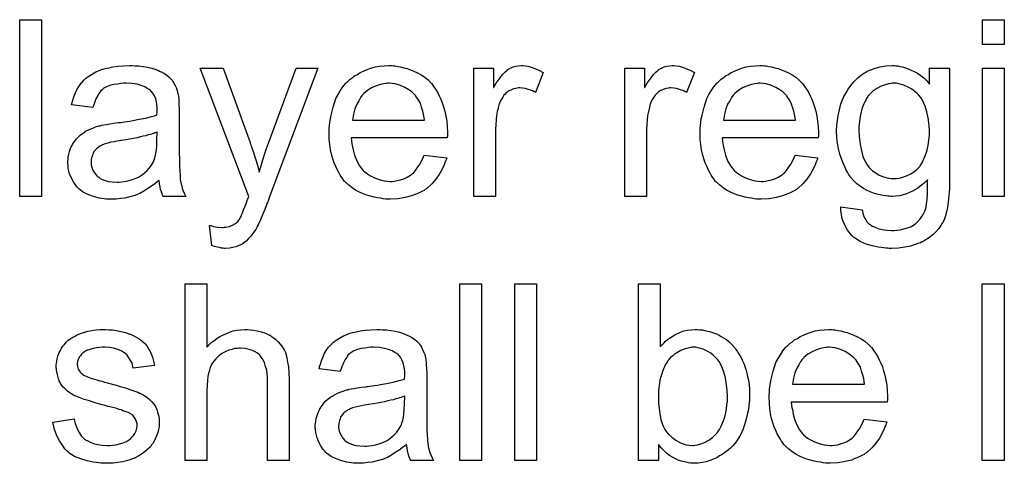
# Model space of a CAD drawing. Extents: x -1.7 to 9, y -2.8 to 5.2.
# Tile 157 of 227: x 4.517 to 4.963, y 1.184 to 1.385. Entities that reach past the tile are written whole.
import ezdxf

# ---------------------------------------------------------------- set-up
doc = ezdxf.new("R2010")
doc.units = 0
doc.layers.add('qfn32-50-23-b_document', color=1, linetype='CONTINUOUS')

msp = doc.modelspace()

# ---------------------------------------------------------------- linework, layer by layer
at = {"layer": 'qfn32-50-23-b_document', "color": 1}
for points in [[(4.527112, 1.304833), (4.517277, 1.304833), (4.517277, 1.384897), (4.527112, 1.384897), (4.527112, 1.304833)], [(4.962838, 1.373674), (4.953003, 1.373674), (4.953003, 1.384897), (4.962838, 1.384897), (4.962838, 1.373674)], [(4.569458, 1.364071), (4.571193, 1.363956), (4.57316, 1.363724), (4.575127, 1.363377), (4.577094, 1.362914), (4.578945, 1.362336), (4.579177, 1.36222), (4.579755, 1.361989), (4.580565, 1.361641), (4.581606, 1.361179), (4.582763, 1.360485), (4.58392, 1.35979), (4.584962, 1.358865), (4.585887, 1.357939), (4.586003, 1.357823), (4.586234, 1.357476), (4.586581, 1.356898), (4.587044, 1.356204), (4.587623, 1.355162), (4.588086, 1.354121), (4.588548, 1.352848), (4.588895, 1.351344), (4.588895, 1.351228), (4.589011, 1.350881), (4.589127, 1.350187), (4.589243, 1.349262), (4.589243, 1.347989), (4.589358, 1.346485), (4.589474, 1.344518), (4.589474, 1.34232), (4.589474, 1.32913), (4.589474, 1.329014), (4.589474, 1.328551), (4.589474, 1.327857), (4.589474, 1.326931), (4.589474, 1.32589), (4.589474, 1.324618), (4.58959, 1.321841), (4.58959, 1.318948), (4.589705, 1.316056), (4.589821, 1.314783), (4.589821, 1.313626), (4.589937, 1.312585), (4.590052, 1.311775), (4.590052, 1.311659), (4.590168, 1.311196), (4.590284, 1.310502), (4.590631, 1.309576), (4.590862, 1.308535), (4.591325, 1.307378), (4.591904, 1.306105), (4.592482, 1.304833), (4.582185, 1.304833), (4.582069, 1.304948), (4.581953, 1.305411), (4.581722, 1.30599), (4.581375, 1.306915), (4.581028, 1.307957), (4.580796, 1.309229), (4.580565, 1.310618), (4.580334, 1.312122), (4.580218, 1.312122), (4.580102, 1.31189), (4.579408, 1.311312), (4.578367, 1.310502), (4.576978, 1.309461), (4.575243, 1.308419), (4.573507, 1.307263), (4.571656, 1.306221), (4.569689, 1.305411), (4.569458, 1.305296), (4.568764, 1.30518), (4.567722, 1.304833), (4.56645, 1.304486), (4.56483, 1.304139), (4.562979, 1.303907), (4.560896, 1.303676), (4.558813, 1.30356), (4.557888, 1.30356), (4.557194, 1.303676), (4.556384, 1.303676), (4.555458, 1.303792), (4.553376, 1.304139), (4.551061, 1.304717), (4.548516, 1.305527), (4.546202, 1.306684), (4.544119, 1.308188), (4.543888, 1.308419), (4.54331, 1.308998), (4.5425, 1.310039), (4.541574, 1.311428), (4.540649, 1.313163), (4.539839, 1.31513), (4.53926, 1.31756), (4.539144, 1.318717), (4.539029, 1.320105), (4.539029, 1.320337), (4.539029, 1.320799), (4.539144, 1.321609), (4.53926, 1.322651), (4.539492, 1.323923), (4.539839, 1.325196), (4.540301, 1.326584), (4.54088, 1.327857), (4.540996, 1.327973), (4.541227, 1.328436), (4.54169, 1.32913), (4.542268, 1.32994), (4.542962, 1.330865), (4.543888, 1.331791), (4.544814, 1.332716), (4.545971, 1.333526), (4.546086, 1.333642), (4.546549, 1.333873), (4.547128, 1.334336), (4.548053, 1.334799), (4.549095, 1.335262), (4.550367, 1.33584), (4.55164, 1.336303), (4.553144, 1.336766), (4.55326, 1.336766), (4.553723, 1.336882), (4.554417, 1.337113), (4.555342, 1.337229), (4.556499, 1.33746), (4.558003, 1.337692), (4.559739, 1.338039), (4.561822, 1.33827), (4.561937, 1.33827), (4.5624, 1.338386), (4.562979, 1.338386), (4.563788, 1.338502), (4.564714, 1.338617), (4.565871, 1.338849), (4.567144, 1.338964), (4.568532, 1.339196), (4.571309, 1.339774), (4.574317, 1.340353), (4.576978, 1.341047), (4.578251, 1.341394), (4.579408, 1.341741), (4.579408, 1.341857), (4.579408, 1.342088), (4.579524, 1.342782), (4.579524, 1.343592), (4.579524, 1.344055), (4.579524, 1.344286), (4.579524, 1.344402), (4.579524, 1.344518), (4.579524, 1.345212), (4.579408, 1.346369), (4.579177, 1.347642), (4.578829, 1.34903), (4.578251, 1.350419), (4.577557, 1.351691), (4.576631, 1.352733), (4.576516, 1.352848), (4.575937, 1.353311), (4.575011, 1.353774), (4.573854, 1.354468), (4.572235, 1.355047), (4.570383, 1.355625), (4.568069, 1.355972), (4.565408, 1.356088), (4.564251, 1.356088), (4.563094, 1.355972), (4.561475, 1.355741), (4.559855, 1.355509), (4.558119, 1.355047), (4.556499, 1.354468), (4.555111, 1.353658), (4.554995, 1.353543), (4.554533, 1.353195), (4.553954, 1.352617), (4.55326, 1.351691), (4.552566, 1.350534), (4.551756, 1.34903), (4.551061, 1.347179), (4.550367, 1.345096), (4.540764, 1.346369), (4.540764, 1.346485), (4.54088, 1.346601), (4.54088, 1.346948), (4.540996, 1.34741), (4.541343, 1.348452), (4.541806, 1.349956), (4.542384, 1.35146), (4.543078, 1.35308), (4.544004, 1.354699), (4.545045, 1.356204), (4.545161, 1.356319), (4.545624, 1.356782), (4.546318, 1.357476), (4.547243, 1.358402), (4.548516, 1.359328), (4.55002, 1.360253), (4.551756, 1.361294), (4.553723, 1.362104), (4.553838, 1.362104), (4.553954, 1.36222), (4.554301, 1.362336), (4.554764, 1.362451), (4.555921, 1.362799), (4.557541, 1.363146), (4.559392, 1.363493), (4.561706, 1.36384), (4.564136, 1.364071), (4.566912, 1.364187), (4.568185, 1.364187), (4.569458, 1.364071)], [(4.686315, 1.364071), (4.68724, 1.363956), (4.688397, 1.363724), (4.68967, 1.363493), (4.691174, 1.363146), (4.692563, 1.362799), (4.694182, 1.36222), (4.695686, 1.361641), (4.697306, 1.360832), (4.698926, 1.359906), (4.700546, 1.358865), (4.70205, 1.357592), (4.703438, 1.356204), (4.703554, 1.356088), (4.703785, 1.355857), (4.704133, 1.355394), (4.704595, 1.354699), (4.705174, 1.35389), (4.705752, 1.352964), (4.706447, 1.351807), (4.707141, 1.350419), (4.707835, 1.348915), (4.708529, 1.347295), (4.709108, 1.345444), (4.709686, 1.343477), (4.710149, 1.341278), (4.710496, 1.338964), (4.710727, 1.336535), (4.710843, 1.333873), (4.710843, 1.333758), (4.710843, 1.333295), (4.710843, 1.332485), (4.710727, 1.331328), (4.66734, 1.331328), (4.66734, 1.331212), (4.66734, 1.330865), (4.667456, 1.330402), (4.667456, 1.329708), (4.667571, 1.328898), (4.667803, 1.327973), (4.66815, 1.32589), (4.668844, 1.323576), (4.66977, 1.321031), (4.671042, 1.318717), (4.672662, 1.316634), (4.672778, 1.316634), (4.672894, 1.316403), (4.673588, 1.315824), (4.674629, 1.315014), (4.676017, 1.314205), (4.677869, 1.313279), (4.679951, 1.312469), (4.682265, 1.31189), (4.683538, 1.311775), (4.684926, 1.311659), (4.685852, 1.311659), (4.686893, 1.311775), (4.688166, 1.312006), (4.689554, 1.312353), (4.691174, 1.312816), (4.692678, 1.31351), (4.694182, 1.314436), (4.694298, 1.314552), (4.694877, 1.315014), (4.695571, 1.315709), (4.696381, 1.316634), (4.697306, 1.317907), (4.698348, 1.319527), (4.699389, 1.321378), (4.700315, 1.323576), (4.710496, 1.322303), (4.710496, 1.322188), (4.71038, 1.321956), (4.710265, 1.321494), (4.710033, 1.320799), (4.709686, 1.320105), (4.709339, 1.31918), (4.708413, 1.317213), (4.707257, 1.315014), (4.705637, 1.3127), (4.703785, 1.310502), (4.701471, 1.308419), (4.701356, 1.308419), (4.701124, 1.308188), (4.700777, 1.307957), (4.700315, 1.30761), (4.69962, 1.307263), (4.698926, 1.306915), (4.698001, 1.306453), (4.696959, 1.30599), (4.695802, 1.305527), (4.694645, 1.305064), (4.691753, 1.30437), (4.688513, 1.303792), (4.684926, 1.30356), (4.683654, 1.30356), (4.682844, 1.303676), (4.681802, 1.303792), (4.68053, 1.304023), (4.679141, 1.304254), (4.677637, 1.304486), (4.674398, 1.305411), (4.672662, 1.306105), (4.671042, 1.3068), (4.669307, 1.307725), (4.667687, 1.308767), (4.666183, 1.309924), (4.664679, 1.311312), (4.664563, 1.311428), (4.664332, 1.311659), (4.663985, 1.312122), (4.663522, 1.312816), (4.662943, 1.313626), (4.662365, 1.314552), (4.661671, 1.315709), (4.660976, 1.316981), (4.660282, 1.318485), (4.659588, 1.320105), (4.65901, 1.321956), (4.658431, 1.323923), (4.657968, 1.326006), (4.657621, 1.32832), (4.65739, 1.33075), (4.657274, 1.333295), (4.657274, 1.333411), (4.657274, 1.333989), (4.657274, 1.334683), (4.65739, 1.335725), (4.657506, 1.336997), (4.657621, 1.338386), (4.657853, 1.340006), (4.6582, 1.341625), (4.659125, 1.345328), (4.659704, 1.347179), (4.660398, 1.349146), (4.661324, 1.350997), (4.662365, 1.352733), (4.663522, 1.354468), (4.664795, 1.356088), (4.66491, 1.356204), (4.665142, 1.356435), (4.665605, 1.356782), (4.666183, 1.357361), (4.666877, 1.357939), (4.667803, 1.358633), (4.668844, 1.359443), (4.670117, 1.360137), (4.67139, 1.360947), (4.672894, 1.361641), (4.674513, 1.362336), (4.676249, 1.362914), (4.6781, 1.363493), (4.680067, 1.36384), (4.68215, 1.364071), (4.684348, 1.364187), (4.685505, 1.364187), (4.686315, 1.364071)], [(4.746016, 1.364071), (4.747289, 1.36384), (4.748793, 1.363377), (4.750413, 1.362799), (4.752264, 1.361989), (4.754231, 1.360947), (4.750644, 1.351923), (4.750528, 1.352038), (4.750065, 1.35227), (4.749371, 1.352617), (4.748446, 1.352964), (4.747404, 1.353311), (4.746132, 1.353658), (4.744859, 1.35389), (4.743586, 1.354005), (4.743008, 1.354005), (4.742429, 1.35389), (4.741619, 1.353774), (4.74081, 1.353543), (4.739768, 1.353195), (4.738727, 1.352733), (4.737801, 1.352038), (4.737686, 1.351923), (4.737338, 1.351691), (4.736991, 1.351228), (4.736413, 1.35065), (4.735834, 1.34984), (4.735256, 1.348915), (4.734677, 1.347873), (4.734215, 1.346601), (4.734099, 1.346369), (4.733983, 1.345675), (4.733752, 1.344634), (4.733405, 1.343245), (4.733058, 1.34151), (4.732826, 1.339543), (4.732711, 1.33746), (4.732595, 1.335146), (4.732595, 1.304833), (4.72276, 1.304833), (4.72276, 1.362914), (4.731669, 1.362914), (4.731669, 1.354121), (4.731785, 1.354237), (4.732248, 1.355047), (4.732826, 1.356088), (4.733752, 1.357361), (4.734677, 1.358633), (4.735719, 1.360022), (4.73676, 1.361179), (4.737801, 1.362104), (4.737917, 1.36222), (4.738264, 1.362451), (4.738958, 1.362799), (4.739653, 1.363146), (4.740578, 1.363493), (4.741735, 1.36384), (4.742892, 1.364071), (4.744165, 1.364187), (4.744975, 1.364187), (4.746016, 1.364071)], [(4.814395, 1.364071), (4.815667, 1.36384), (4.817172, 1.363377), (4.818791, 1.362799), (4.820642, 1.361989), (4.822609, 1.360947), (4.819023, 1.351923), (4.818907, 1.352039), (4.818444, 1.35227), (4.81775, 1.352617), (4.816824, 1.352964), (4.815783, 1.353311), (4.81451, 1.353658), (4.813238, 1.35389), (4.811965, 1.354005), (4.811386, 1.354005), (4.810808, 1.35389), (4.809998, 1.353774), (4.809188, 1.353543), (4.808147, 1.353196), (4.807106, 1.352733), (4.80618, 1.352038), (4.806064, 1.351923), (4.805717, 1.351691), (4.80537, 1.351228), (4.804792, 1.35065), (4.804213, 1.34984), (4.803635, 1.348915), (4.803056, 1.347873), (4.802593, 1.346601), (4.802478, 1.346369), (4.802362, 1.345675), (4.802131, 1.344634), (4.801783, 1.343245), (4.801436, 1.34151), (4.801205, 1.339543), (4.801089, 1.33746), (4.800974, 1.335146), (4.800974, 1.304833), (4.791139, 1.304833), (4.791139, 1.362914), (4.800048, 1.362914), (4.800048, 1.354121), (4.800164, 1.354237), (4.800626, 1.355047), (4.801205, 1.356088), (4.802131, 1.357361), (4.803056, 1.358633), (4.804097, 1.360022), (4.805139, 1.361179), (4.80618, 1.362104), (4.806296, 1.36222), (4.806643, 1.362451), (4.807337, 1.362799), (4.808031, 1.363146), (4.808957, 1.363493), (4.810114, 1.36384), (4.811271, 1.364071), (4.812543, 1.364187), (4.813353, 1.364187), (4.814395, 1.364071)], [(4.854195, 1.364071), (4.855121, 1.363956), (4.856278, 1.363724), (4.857551, 1.363493), (4.859055, 1.363146), (4.860443, 1.362799), (4.862063, 1.36222), (4.863567, 1.361642), (4.865187, 1.360832), (4.866807, 1.359906), (4.868427, 1.358865), (4.869931, 1.357592), (4.871319, 1.356204), (4.871435, 1.356088), (4.871666, 1.355857), (4.872013, 1.355394), (4.872476, 1.3547), (4.873055, 1.35389), (4.873633, 1.352964), (4.874327, 1.351807), (4.875021, 1.350419), (4.875716, 1.348915), (4.87641, 1.347295), (4.876988, 1.345444), (4.877567, 1.343477), (4.87803, 1.341278), (4.878377, 1.338964), (4.878608, 1.336535), (4.878724, 1.333874), (4.878724, 1.333758), (4.878724, 1.333295), (4.878724, 1.332485), (4.878608, 1.331328), (4.835221, 1.331328), (4.835221, 1.331213), (4.835221, 1.330865), (4.835336, 1.330403), (4.835336, 1.329708), (4.835452, 1.328899), (4.835684, 1.327973), (4.836031, 1.32589), (4.836725, 1.323576), (4.83765, 1.321031), (4.838923, 1.318717), (4.840543, 1.316634), (4.840659, 1.316634), (4.840774, 1.316403), (4.841468, 1.315824), (4.84251, 1.315014), (4.843898, 1.314205), (4.845749, 1.313279), (4.847832, 1.312469), (4.850146, 1.311891), (4.851419, 1.311775), (4.852807, 1.311659), (4.853733, 1.311659), (4.854774, 1.311775), (4.856047, 1.312006), (4.857435, 1.312353), (4.859055, 1.312816), (4.860559, 1.31351), (4.862063, 1.314436), (4.862179, 1.314552), (4.862757, 1.315014), (4.863452, 1.315709), (4.864261, 1.316634), (4.865187, 1.317907), (4.866228, 1.319527), (4.86727, 1.321378), (4.868195, 1.323576), (4.878377, 1.322304), (4.878377, 1.322188), (4.878261, 1.321957), (4.878145, 1.321494), (4.877914, 1.3208), (4.877567, 1.320105), (4.87722, 1.31918), (4.876294, 1.317213), (4.875137, 1.315014), (4.873517, 1.3127), (4.871666, 1.310502), (4.869352, 1.30842), (4.869236, 1.30842), (4.869005, 1.308188), (4.868658, 1.307957), (4.868195, 1.30761), (4.867501, 1.307263), (4.866807, 1.306916), (4.865881, 1.306453), (4.86484, 1.30599), (4.863683, 1.305527), (4.862526, 1.305064), (4.859633, 1.30437), (4.856394, 1.303792), (4.852807, 1.30356), (4.851534, 1.30356), (4.850725, 1.303676), (4.849683, 1.303792), (4.84841, 1.304023), (4.847022, 1.304254), (4.845518, 1.304486), (4.842278, 1.305411), (4.840543, 1.306106), (4.838923, 1.3068), (4.837188, 1.307725), (4.835568, 1.308767), (4.834064, 1.309924), (4.83256, 1.311312), (4.832444, 1.311428), (4.832212, 1.311659), (4.831865, 1.312122), (4.831403, 1.312816), (4.830824, 1.313626), (4.830246, 1.314552), (4.829551, 1.315709), (4.828857, 1.316981), (4.828163, 1.318486), (4.827469, 1.320105), (4.82689, 1.321957), (4.826312, 1.323923), (4.825849, 1.326006), (4.825502, 1.32832), (4.82527, 1.33075), (4.825155, 1.333295), (4.825155, 1.333411), (4.825155, 1.333989), (4.825155, 1.334684), (4.82527, 1.335725), (4.825386, 1.336997), (4.825502, 1.338386), (4.825733, 1.340006), (4.82608, 1.341626), (4.827006, 1.345328), (4.827584, 1.347179), (4.828279, 1.349146), (4.829204, 1.350997), (4.830246, 1.352733), (4.831403, 1.354468), (4.832675, 1.356088), (4.832791, 1.356204), (4.833022, 1.356435), (4.833485, 1.356782), (4.834064, 1.357361), (4.834758, 1.357939), (4.835684, 1.358633), (4.836725, 1.359443), (4.837998, 1.360138), (4.83927, 1.360947), (4.840774, 1.361642), (4.842394, 1.362336), (4.84413, 1.362914), (4.845981, 1.363493), (4.847948, 1.36384), (4.85003, 1.364071), (4.852229, 1.364187), (4.853386, 1.364187), (4.854195, 1.364071)], [(4.913781, 1.364071), (4.914591, 1.363956), (4.915632, 1.363724), (4.916789, 1.363493), (4.918062, 1.363146), (4.919335, 1.362683), (4.920723, 1.362104), (4.922111, 1.36141), (4.923615, 1.3606), (4.925004, 1.359675), (4.926392, 1.358518), (4.927781, 1.357245), (4.929053, 1.355741), (4.929053, 1.362914), (4.938078, 1.362914), (4.938078, 1.3127), (4.938078, 1.312585), (4.938078, 1.312122), (4.938078, 1.311428), (4.938078, 1.310502), (4.937962, 1.309461), (4.937962, 1.308188), (4.937847, 1.3068), (4.937731, 1.305296), (4.937384, 1.302172), (4.936921, 1.298932), (4.936574, 1.297428), (4.936227, 1.29604), (4.935764, 1.294767), (4.935301, 1.29361), (4.935301, 1.293494), (4.935185, 1.293379), (4.934723, 1.292684), (4.934144, 1.291643), (4.933219, 1.29037), (4.931946, 1.288982), (4.930442, 1.287478), (4.928591, 1.285974), (4.926508, 1.284701), (4.926392, 1.284701), (4.926277, 1.284585), (4.92593, 1.284354), (4.925467, 1.284238), (4.924888, 1.283891), (4.924194, 1.28366), (4.922458, 1.283081), (4.920376, 1.282387), (4.917831, 1.281924), (4.914938, 1.281461), (4.911814, 1.281346), (4.910773, 1.281346), (4.910079, 1.281461), (4.909153, 1.281461), (4.908227, 1.281577), (4.90707, 1.281693), (4.905798, 1.281924), (4.903137, 1.282503), (4.90036, 1.283313), (4.897583, 1.28447), (4.895038, 1.28609), (4.894922, 1.286205), (4.894806, 1.286321), (4.893996, 1.287015), (4.893071, 1.288056), (4.891914, 1.289561), (4.890757, 1.291527), (4.889715, 1.293957), (4.889368, 1.295345), (4.889137, 1.29685), (4.888905, 1.298354), (4.888905, 1.300089), (4.898509, 1.298816), (4.898509, 1.298585), (4.898624, 1.298122), (4.898856, 1.297312), (4.899087, 1.296271), (4.89955, 1.29523), (4.900128, 1.294188), (4.900823, 1.293147), (4.901748, 1.292337), (4.90198, 1.292222), (4.902442, 1.291874), (4.903252, 1.291412), (4.904409, 1.290949), (4.905798, 1.29037), (4.907533, 1.289908), (4.909616, 1.289561), (4.911814, 1.289445), (4.912971, 1.289445), (4.914128, 1.289561), (4.915748, 1.289792), (4.917368, 1.290139), (4.919103, 1.290602), (4.920839, 1.291296), (4.922343, 1.292222), (4.922458, 1.292337), (4.922921, 1.292684), (4.923615, 1.293379), (4.924425, 1.294188), (4.925235, 1.295345), (4.926045, 1.296618), (4.926855, 1.298122), (4.927434, 1.299858), (4.927434, 1.299974), (4.927549, 1.300436), (4.927665, 1.301362), (4.927781, 1.302519), (4.927896, 1.303329), (4.927896, 1.304254), (4.928012, 1.305296), (4.928012, 1.306453), (4.928012, 1.307725), (4.928128, 1.309229), (4.928128, 1.310734), (4.928128, 1.312469), (4.928012, 1.312353), (4.927781, 1.312122), (4.927434, 1.311775), (4.926971, 1.311312), (4.926392, 1.310734), (4.925582, 1.310039), (4.924657, 1.309345), (4.923731, 1.308651), (4.921301, 1.307263), (4.91864, 1.30599), (4.917136, 1.305527), (4.915516, 1.30518), (4.913781, 1.304949), (4.912046, 1.304833), (4.911467, 1.304833), (4.910889, 1.304949), (4.910079, 1.304949), (4.909037, 1.305064), (4.90788, 1.305296), (4.906608, 1.305527), (4.905219, 1.305874), (4.903715, 1.306337), (4.902211, 1.306916), (4.900707, 1.30761), (4.899087, 1.30842), (4.897583, 1.309461), (4.896079, 1.310618), (4.89469, 1.311891), (4.893418, 1.313395), (4.893302, 1.31351), (4.893186, 1.313742), (4.892839, 1.31432), (4.892377, 1.314899), (4.891914, 1.315824), (4.891335, 1.31675), (4.890757, 1.317907), (4.890178, 1.319295), (4.8896, 1.320684), (4.889021, 1.322304), (4.888443, 1.323923), (4.88798, 1.325775), (4.88717, 1.329708), (4.887054, 1.331907), (4.886939, 1.334105), (4.886939, 1.334221), (4.886939, 1.334452), (4.886939, 1.334915), (4.886939, 1.335493), (4.887054, 1.336303), (4.887054, 1.337113), (4.887286, 1.339196), (4.887633, 1.34151), (4.888211, 1.344055), (4.888905, 1.346716), (4.889947, 1.349377), (4.889947, 1.349493), (4.890062, 1.349725), (4.890294, 1.350072), (4.890525, 1.350534), (4.89122, 1.351807), (4.892145, 1.353427), (4.893418, 1.355162), (4.894922, 1.356898), (4.896657, 1.358749), (4.898624, 1.360253), (4.89874, 1.360253), (4.898856, 1.360369), (4.899203, 1.3606), (4.899666, 1.360832), (4.900823, 1.361526), (4.902442, 1.36222), (4.904409, 1.362914), (4.906723, 1.363609), (4.909269, 1.364071), (4.912046, 1.364187), (4.913087, 1.364187), (4.913781, 1.364071)], [(4.630085, 1.303907), (4.630085, 1.303792), (4.629969, 1.303444), (4.629738, 1.302982), (4.629506, 1.302403), (4.629159, 1.301593), (4.628812, 1.300668), (4.628002, 1.298701), (4.627192, 1.296502), (4.626266, 1.294304), (4.625341, 1.292337), (4.624878, 1.291527), (4.624531, 1.290717), (4.624415, 1.290486), (4.624068, 1.289908), (4.62349, 1.289098), (4.622796, 1.288056), (4.62187, 1.286899), (4.620829, 1.285742), (4.619787, 1.284585), (4.618515, 1.28366), (4.618399, 1.283544), (4.617936, 1.283313), (4.617242, 1.282966), (4.616201, 1.282503), (4.615044, 1.28204), (4.613655, 1.281693), (4.612151, 1.281461), (4.610416, 1.281346), (4.609953, 1.281346), (4.609374, 1.281461), (4.608564, 1.281461), (4.607639, 1.281693), (4.606597, 1.281924), (4.60544, 1.282156), (4.604168, 1.282618), (4.603127, 1.291759), (4.603242, 1.291759), (4.603705, 1.291643), (4.604283, 1.291527), (4.604978, 1.291296), (4.606829, 1.290949), (4.60868, 1.290833), (4.609259, 1.290833), (4.609837, 1.290949), (4.610531, 1.290949), (4.612267, 1.291296), (4.613077, 1.291643), (4.613887, 1.29199), (4.614002, 1.29199), (4.614234, 1.292222), (4.614581, 1.292453), (4.615044, 1.2928), (4.616085, 1.293726), (4.617011, 1.294998), (4.617011, 1.295114), (4.617242, 1.295345), (4.617473, 1.295808), (4.617705, 1.296502), (4.618167, 1.297428), (4.61863, 1.298816), (4.619324, 1.300436), (4.620019, 1.302403), (4.620019, 1.302519), (4.62025, 1.302982), (4.620481, 1.303792), (4.620944, 1.304833), (4.598961, 1.362914), (4.609374, 1.362914), (4.621523, 1.329245), (4.621523, 1.32913), (4.621639, 1.329014), (4.621754, 1.328667), (4.62187, 1.328089), (4.622101, 1.32751), (4.622333, 1.326816), (4.622911, 1.325196), (4.623605, 1.323229), (4.6243, 1.320915), (4.624994, 1.318485), (4.625688, 1.315824), (4.625688, 1.31594), (4.625804, 1.316171), (4.625919, 1.316518), (4.626035, 1.316981), (4.626151, 1.31756), (4.626382, 1.318254), (4.626845, 1.319989), (4.627423, 1.321956), (4.628233, 1.32427), (4.628928, 1.326584), (4.629853, 1.329014), (4.642349, 1.362914), (4.652183, 1.362914), (4.630085, 1.303907)], [(4.962838, 1.304833), (4.953003, 1.304833), (4.953003, 1.362914), (4.962838, 1.362914), (4.962838, 1.304833)], [(4.684464, 1.356088), (4.683769, 1.356088), (4.683307, 1.355972), (4.682034, 1.355857), (4.68053, 1.355509), (4.678679, 1.354931), (4.676712, 1.354121), (4.67486, 1.352964), (4.673009, 1.35146), (4.672778, 1.351228), (4.672315, 1.35065), (4.671505, 1.349609), (4.670695, 1.34822), (4.66977, 1.346601), (4.66896, 1.344518), (4.668266, 1.342088), (4.667918, 1.339427), (4.70043, 1.339427), (4.70043, 1.339543), (4.70043, 1.339774), (4.700315, 1.340121), (4.700315, 1.340584), (4.700083, 1.341973), (4.699736, 1.343477), (4.699158, 1.345328), (4.698579, 1.347063), (4.697653, 1.348799), (4.696612, 1.350303), (4.696612, 1.350419), (4.696381, 1.350534), (4.695802, 1.351228), (4.694761, 1.352154), (4.693373, 1.353195), (4.691637, 1.354237), (4.689554, 1.355162), (4.687125, 1.355857), (4.685852, 1.355972), (4.684464, 1.356088)], [(4.852344, 1.356088), (4.85165, 1.356088), (4.851187, 1.355972), (4.849915, 1.355857), (4.84841, 1.355509), (4.846559, 1.354931), (4.844592, 1.354121), (4.842741, 1.352964), (4.84089, 1.35146), (4.840659, 1.351229), (4.840196, 1.35065), (4.839386, 1.349609), (4.838576, 1.34822), (4.83765, 1.346601), (4.836841, 1.344518), (4.836146, 1.342088), (4.835799, 1.339427), (4.868311, 1.339427), (4.868311, 1.339543), (4.868311, 1.339774), (4.868195, 1.340121), (4.868195, 1.340584), (4.867964, 1.341973), (4.867617, 1.343477), (4.867038, 1.345328), (4.86646, 1.347063), (4.865534, 1.348799), (4.864493, 1.350303), (4.864493, 1.350419), (4.864261, 1.350534), (4.863683, 1.351229), (4.862642, 1.352154), (4.861253, 1.353196), (4.859518, 1.354237), (4.857435, 1.355162), (4.855005, 1.355857), (4.853733, 1.355972), (4.852344, 1.356088)], [(4.914012, 1.356088), (4.912161, 1.356088), (4.911698, 1.355972), (4.910426, 1.355857), (4.908922, 1.355394), (4.90707, 1.354815), (4.905219, 1.353774), (4.903368, 1.352501), (4.902442, 1.351576), (4.901517, 1.35065), (4.901517, 1.350534), (4.901285, 1.350419), (4.901054, 1.350072), (4.900823, 1.349609), (4.900475, 1.349146), (4.900128, 1.348452), (4.899666, 1.347642), (4.899319, 1.346716), (4.898856, 1.345675), (4.898393, 1.344402), (4.898046, 1.34313), (4.897699, 1.341741), (4.897467, 1.340121), (4.897236, 1.338502), (4.897005, 1.336766), (4.897005, 1.334799), (4.897005, 1.334684), (4.897005, 1.334336), (4.897005, 1.333758), (4.89712, 1.332948), (4.89712, 1.332022), (4.897236, 1.330865), (4.897583, 1.328436), (4.898162, 1.325659), (4.898856, 1.322998), (4.900013, 1.320337), (4.900707, 1.31918), (4.901517, 1.318138), (4.901748, 1.317907), (4.902327, 1.317329), (4.903252, 1.316519), (4.904641, 1.315593), (4.906261, 1.314552), (4.908227, 1.313742), (4.910426, 1.313163), (4.911583, 1.313048), (4.912855, 1.312932), (4.91355, 1.312932), (4.914012, 1.313048), (4.915285, 1.313163), (4.916905, 1.313626), (4.91864, 1.314205), (4.920607, 1.31513), (4.922458, 1.316403), (4.923384, 1.317213), (4.92431, 1.318138), (4.92431, 1.318254), (4.924541, 1.31837), (4.924773, 1.318717), (4.925004, 1.31918), (4.925351, 1.319642), (4.925814, 1.320337), (4.926161, 1.321147), (4.926624, 1.322188), (4.927087, 1.323229), (4.927434, 1.324386), (4.927896, 1.325775), (4.928243, 1.327279), (4.928475, 1.328783), (4.928706, 1.330518), (4.928938, 1.332485), (4.928938, 1.334452), (4.928938, 1.334568), (4.928938, 1.334915), (4.928938, 1.335493), (4.928822, 1.336188), (4.928822, 1.337113), (4.928706, 1.338155), (4.928359, 1.340468), (4.927781, 1.34313), (4.926971, 1.345791), (4.925814, 1.348452), (4.925004, 1.349609), (4.924194, 1.35065), (4.924194, 1.350766), (4.923963, 1.350881), (4.923384, 1.35146), (4.922343, 1.352386), (4.920954, 1.353427), (4.919335, 1.354352), (4.917368, 1.355278), (4.915169, 1.355857), (4.914012, 1.356088)], [(4.579524, 1.333989), (4.579408, 1.333989), (4.579292, 1.333873), (4.578945, 1.333758), (4.578482, 1.333642), (4.577904, 1.333411), (4.57721, 1.333179), (4.5764, 1.332948), (4.575474, 1.332716), (4.574433, 1.332369), (4.57316, 1.332138), (4.571887, 1.331791), (4.570383, 1.331444), (4.568764, 1.331097), (4.567144, 1.33075), (4.565293, 1.330518), (4.563326, 1.330171), (4.563094, 1.330171), (4.5624, 1.330055), (4.561243, 1.329824), (4.55997, 1.329593), (4.558582, 1.329361), (4.557194, 1.329014), (4.555921, 1.328667), (4.554764, 1.328204), (4.554648, 1.328204), (4.554301, 1.327973), (4.553838, 1.327741), (4.553376, 1.327394), (4.551987, 1.326469), (4.55083, 1.32508), (4.55083, 1.324965), (4.550599, 1.324733), (4.550483, 1.32427), (4.550252, 1.323692), (4.55002, 1.322998), (4.549789, 1.322303), (4.549673, 1.321378), (4.549557, 1.320452), (4.549557, 1.320337), (4.549557, 1.319758), (4.549673, 1.319064), (4.549904, 1.318138), (4.550252, 1.317097), (4.55083, 1.316056), (4.551524, 1.314899), (4.55245, 1.313857), (4.552566, 1.313742), (4.553028, 1.31351), (4.553723, 1.313047), (4.554648, 1.312585), (4.555921, 1.312122), (4.557425, 1.311659), (4.55916, 1.311428), (4.561243, 1.311312), (4.562169, 1.311312), (4.563326, 1.311428), (4.564598, 1.311659), (4.566218, 1.31189), (4.567838, 1.312353), (4.569574, 1.312932), (4.571309, 1.313742), (4.57154, 1.313857), (4.572003, 1.314205), (4.572813, 1.314783), (4.573739, 1.315593), (4.57478, 1.316518), (4.575937, 1.317676), (4.576863, 1.319064), (4.577788, 1.320568), (4.577904, 1.320684), (4.57802, 1.321147), (4.578251, 1.321956), (4.578598, 1.322998), (4.578945, 1.324386), (4.579177, 1.326006), (4.579292, 1.327973), (4.579408, 1.330287), (4.579524, 1.333989)], [(4.60197, 1.236639), (4.602085, 1.236755), (4.602317, 1.236986), (4.602664, 1.237333), (4.603242, 1.237912), (4.603821, 1.23849), (4.604631, 1.239185), (4.605672, 1.239879), (4.606713, 1.240689), (4.60787, 1.241383), (4.609143, 1.242077), (4.612151, 1.24335), (4.613771, 1.243928), (4.615506, 1.244275), (4.617358, 1.244507), (4.619209, 1.244622), (4.62025, 1.244622), (4.621523, 1.244507), (4.623027, 1.244275), (4.624762, 1.244044), (4.626614, 1.243581), (4.628465, 1.242887), (4.630316, 1.242077), (4.630547, 1.241961), (4.631126, 1.241614), (4.631936, 1.241036), (4.632977, 1.240226), (4.634018, 1.239185), (4.635175, 1.238028), (4.636217, 1.236639), (4.637142, 1.235019), (4.637258, 1.234788), (4.637489, 1.234209), (4.637837, 1.233168), (4.638184, 1.231664), (4.638531, 1.229813), (4.638878, 1.227615), (4.639109, 1.224954), (4.639225, 1.221945), (4.639225, 1.185268), (4.62939, 1.185268), (4.62939, 1.222061), (4.62939, 1.222177), (4.62939, 1.222408), (4.62939, 1.222755), (4.62939, 1.223218), (4.629275, 1.224491), (4.629043, 1.226111), (4.628581, 1.227846), (4.628002, 1.229582), (4.627192, 1.231317), (4.626151, 1.232705), (4.626035, 1.232821), (4.625572, 1.233284), (4.624878, 1.233862), (4.623837, 1.234441), (4.622564, 1.235135), (4.62106, 1.235598), (4.619209, 1.236061), (4.617126, 1.236176), (4.616432, 1.236176), (4.615622, 1.236061), (4.614465, 1.235945), (4.613308, 1.235598), (4.61192, 1.235251), (4.610531, 1.234672), (4.609027, 1.233862), (4.608912, 1.233747), (4.608449, 1.2334), (4.607755, 1.232937), (4.606945, 1.232243), (4.606019, 1.231317), (4.605093, 1.230276), (4.604283, 1.229003), (4.603589, 1.227615), (4.603474, 1.227383), (4.603358, 1.22692), (4.603127, 1.225995), (4.602779, 1.224838), (4.602432, 1.223334), (4.602201, 1.221483), (4.602085, 1.2194), (4.60197, 1.21697), (4.60197, 1.185268), (4.592135, 1.185268), (4.592135, 1.265333), (4.60197, 1.265333), (4.60197, 1.236639)], [(4.726231, 1.185268), (4.716397, 1.185268), (4.716397, 1.265333), (4.726231, 1.265333), (4.726231, 1.185268)], [(4.751107, 1.185268), (4.741272, 1.185268), (4.741272, 1.265333), (4.751107, 1.265333), (4.751107, 1.185268)], [(4.807106, 1.236755), (4.807221, 1.236871), (4.807337, 1.237102), (4.807684, 1.237449), (4.808263, 1.238028), (4.808841, 1.238606), (4.809535, 1.2393), (4.810461, 1.239995), (4.811386, 1.240689), (4.8137, 1.242193), (4.816362, 1.24335), (4.817866, 1.243928), (4.819485, 1.244275), (4.821221, 1.244507), (4.822957, 1.244623), (4.823882, 1.244623), (4.824923, 1.244507), (4.826196, 1.244391), (4.8277, 1.244044), (4.829436, 1.243697), (4.831287, 1.243119), (4.833022, 1.242424), (4.833254, 1.242309), (4.833832, 1.242077), (4.834758, 1.241499), (4.835799, 1.240804), (4.837072, 1.239995), (4.838345, 1.238953), (4.839733, 1.237681), (4.84089, 1.236292), (4.841006, 1.236177), (4.841353, 1.235598), (4.841931, 1.234788), (4.842626, 1.233747), (4.843435, 1.232358), (4.844245, 1.230739), (4.845055, 1.228887), (4.845749, 1.22692), (4.845749, 1.226805), (4.845865, 1.226689), (4.845981, 1.226342), (4.846096, 1.225995), (4.846328, 1.224838), (4.846675, 1.223334), (4.847022, 1.221598), (4.847369, 1.219631), (4.847485, 1.217433), (4.847601, 1.215119), (4.847601, 1.215003), (4.847601, 1.214425), (4.847601, 1.213731), (4.847485, 1.212689), (4.847369, 1.211417), (4.847253, 1.210028), (4.847022, 1.208409), (4.846675, 1.206673), (4.845749, 1.202971), (4.845171, 1.201004), (4.844477, 1.199152), (4.843667, 1.197186), (4.842626, 1.19545), (4.841468, 1.193715), (4.840196, 1.192095), (4.84008, 1.191979), (4.839849, 1.191748), (4.839502, 1.191401), (4.838923, 1.190822), (4.838113, 1.190244), (4.837303, 1.189549), (4.836378, 1.188855), (4.835221, 1.188045), (4.833948, 1.187351), (4.832675, 1.186541), (4.829551, 1.185268), (4.827932, 1.18469), (4.826196, 1.184343), (4.824345, 1.184111), (4.822494, 1.183996), (4.822031, 1.183996), (4.821452, 1.184111), (4.820758, 1.184111), (4.819948, 1.184227), (4.818907, 1.184459), (4.816593, 1.185037), (4.81532, 1.1855), (4.814048, 1.186078), (4.812659, 1.186773), (4.811386, 1.187582), (4.809998, 1.188624), (4.808725, 1.189781), (4.807568, 1.191053), (4.806411, 1.192557), (4.806411, 1.185268), (4.797271, 1.185268), (4.797271, 1.265333), (4.807106, 1.265333), (4.807106, 1.236755)], [(4.962722, 1.185268), (4.952888, 1.185268), (4.952888, 1.265333), (4.962722, 1.265333), (4.962722, 1.185268)], [(4.557541, 1.244507), (4.559276, 1.244391), (4.561127, 1.24416), (4.563094, 1.243697), (4.565177, 1.243234), (4.567144, 1.24254), (4.56726, 1.24254), (4.567375, 1.242424), (4.567954, 1.242193), (4.568879, 1.24173), (4.570036, 1.241151), (4.571309, 1.240342), (4.572582, 1.239416), (4.573739, 1.238375), (4.57478, 1.237218), (4.574896, 1.237102), (4.575127, 1.236639), (4.57559, 1.235829), (4.576168, 1.234904), (4.576747, 1.233515), (4.577325, 1.232011), (4.577788, 1.230276), (4.578251, 1.228309), (4.568648, 1.227036), (4.568648, 1.227267), (4.568532, 1.22773), (4.568301, 1.22854), (4.567954, 1.229582), (4.567375, 1.230623), (4.566681, 1.23178), (4.565871, 1.232937), (4.564714, 1.233978), (4.564598, 1.234094), (4.564136, 1.234325), (4.563441, 1.234788), (4.5624, 1.235251), (4.561243, 1.235714), (4.559739, 1.236176), (4.557888, 1.236408), (4.555921, 1.236524), (4.554764, 1.236524), (4.553607, 1.236408), (4.552103, 1.236292), (4.550599, 1.235945), (4.548979, 1.235598), (4.547475, 1.235019), (4.546202, 1.234209), (4.546086, 1.234094), (4.545739, 1.233862), (4.545276, 1.2334), (4.544814, 1.232705), (4.544235, 1.232011), (4.543772, 1.231086), (4.543425, 1.230044), (4.54331, 1.229003), (4.54331, 1.228887), (4.54331, 1.228656), (4.543425, 1.228309), (4.543425, 1.227846), (4.543772, 1.226689), (4.544467, 1.225532), (4.544582, 1.225416), (4.544698, 1.225301), (4.544929, 1.224954), (4.545392, 1.224606), (4.545855, 1.224259), (4.546549, 1.223796), (4.547359, 1.223449), (4.548285, 1.222987), (4.5484, 1.222987), (4.548632, 1.222871), (4.549095, 1.222755), (4.549904, 1.222408), (4.551061, 1.222061), (4.552566, 1.221714), (4.553491, 1.221367), (4.554533, 1.221135), (4.55569, 1.220788), (4.556962, 1.220441), (4.557078, 1.220441), (4.557425, 1.220325), (4.558003, 1.22021), (4.558698, 1.219978), (4.559508, 1.219747), (4.560549, 1.219516), (4.562747, 1.218821), (4.565177, 1.218127), (4.567607, 1.217317), (4.569805, 1.216507), (4.57073, 1.21616), (4.57154, 1.215813), (4.571772, 1.215697), (4.572235, 1.215466), (4.572929, 1.215119), (4.57397, 1.214541), (4.575011, 1.213846), (4.576053, 1.212921), (4.577094, 1.211879), (4.57802, 1.210722), (4.578135, 1.210607), (4.578367, 1.210144), (4.578829, 1.20945), (4.579292, 1.208408), (4.579639, 1.207136), (4.580102, 1.205747), (4.580334, 1.204128), (4.580449, 1.202276), (4.580449, 1.202045), (4.580449, 1.201466), (4.580334, 1.200541), (4.580102, 1.199268), (4.579755, 1.19788), (4.579177, 1.196376), (4.578482, 1.19464), (4.577557, 1.19302), (4.577441, 1.192789), (4.576978, 1.192326), (4.5764, 1.191516), (4.575474, 1.190591), (4.574202, 1.189549), (4.572813, 1.188392), (4.571193, 1.187351), (4.569226, 1.18631), (4.569111, 1.18631), (4.568995, 1.186194), (4.568301, 1.185963), (4.567144, 1.185616), (4.56564, 1.185153), (4.563788, 1.18469), (4.561706, 1.184343), (4.559508, 1.184111), (4.556962, 1.183996), (4.555921, 1.183996), (4.555111, 1.184111), (4.554185, 1.184111), (4.553028, 1.184227), (4.551871, 1.184343), (4.550599, 1.184574), (4.547822, 1.185153), (4.544929, 1.185963), (4.542153, 1.18712), (4.54088, 1.187814), (4.539723, 1.188624), (4.539607, 1.188739), (4.539492, 1.188855), (4.538797, 1.189549), (4.537756, 1.190591), (4.536599, 1.19221), (4.535326, 1.194177), (4.534054, 1.196491), (4.533012, 1.199384), (4.532202, 1.202623), (4.541921, 1.204128), (4.541921, 1.204012), (4.541921, 1.203896), (4.542153, 1.203202), (4.542384, 1.202045), (4.542847, 1.200772), (4.543425, 1.199384), (4.544119, 1.19788), (4.545161, 1.196376), (4.546434, 1.195103), (4.546665, 1.194987), (4.547128, 1.19464), (4.548053, 1.194177), (4.54921, 1.193599), (4.550714, 1.19302), (4.55245, 1.192557), (4.554533, 1.19221), (4.556962, 1.192095), (4.558119, 1.192095), (4.559276, 1.19221), (4.56078, 1.192442), (4.5624, 1.192789), (4.564136, 1.193252), (4.56564, 1.19383), (4.567028, 1.194756), (4.567144, 1.194871), (4.567607, 1.195219), (4.568069, 1.195797), (4.568764, 1.196607), (4.569342, 1.197533), (4.569921, 1.19869), (4.570268, 1.199847), (4.570383, 1.201235), (4.570383, 1.201351), (4.570383, 1.201813), (4.570268, 1.202392), (4.570036, 1.203202), (4.569689, 1.204012), (4.569111, 1.204822), (4.568417, 1.205747), (4.567375, 1.206441), (4.56726, 1.206557), (4.566912, 1.206673), (4.566334, 1.20702), (4.565408, 1.207367), (4.56402, 1.20783), (4.56321, 1.208177), (4.562284, 1.208408), (4.561243, 1.208755), (4.560086, 1.209103), (4.558813, 1.20945), (4.557309, 1.209797), (4.557194, 1.209797), (4.556846, 1.209912), (4.556268, 1.210028), (4.555574, 1.21026), (4.554648, 1.210491), (4.553607, 1.210838), (4.551409, 1.211417), (4.548863, 1.212226), (4.546434, 1.212921), (4.544119, 1.213731), (4.543078, 1.214193), (4.542268, 1.214541), (4.542037, 1.214656), (4.541574, 1.214888), (4.54088, 1.21535), (4.539954, 1.215929), (4.538913, 1.216739), (4.537872, 1.217664), (4.53683, 1.218706), (4.535905, 1.219978), (4.535789, 1.220094), (4.535558, 1.220557), (4.535211, 1.221367), (4.534864, 1.222292), (4.534516, 1.223449), (4.534169, 1.224838), (4.533938, 1.226226), (4.533822, 1.227846), (4.533822, 1.228077), (4.533822, 1.22854), (4.533938, 1.229234), (4.534054, 1.230276), (4.534285, 1.231317), (4.534516, 1.23259), (4.534979, 1.233747), (4.535558, 1.235019), (4.535673, 1.235135), (4.535905, 1.235598), (4.536252, 1.236176), (4.53683, 1.236986), (4.537525, 1.237796), (4.538334, 1.238838), (4.53926, 1.239763), (4.540417, 1.240573), (4.540533, 1.240689), (4.54088, 1.240804), (4.541343, 1.241151), (4.542037, 1.241499), (4.542962, 1.241961), (4.544004, 1.242424), (4.545276, 1.242887), (4.546665, 1.24335), (4.546896, 1.243466), (4.547359, 1.243581), (4.548169, 1.243813), (4.54921, 1.244044), (4.550483, 1.244275), (4.551871, 1.244391), (4.553491, 1.244622), (4.556268, 1.244622), (4.557541, 1.244507)], [(4.681455, 1.244507), (4.683191, 1.244391), (4.685158, 1.24416), (4.687125, 1.243813), (4.689092, 1.24335), (4.690943, 1.242771), (4.691174, 1.242656), (4.691753, 1.242424), (4.692563, 1.242077), (4.693604, 1.241614), (4.694761, 1.24092), (4.695918, 1.240226), (4.696959, 1.2393), (4.697885, 1.238375), (4.698001, 1.238259), (4.698232, 1.237912), (4.698579, 1.237333), (4.699042, 1.236639), (4.69962, 1.235598), (4.700083, 1.234557), (4.700546, 1.233284), (4.700893, 1.23178), (4.700893, 1.231664), (4.701009, 1.231317), (4.701124, 1.230623), (4.70124, 1.229697), (4.70124, 1.228425), (4.701356, 1.22692), (4.701471, 1.224954), (4.701471, 1.222755), (4.701471, 1.209565), (4.701471, 1.20945), (4.701471, 1.208987), (4.701471, 1.208293), (4.701471, 1.207367), (4.701471, 1.206326), (4.701471, 1.205053), (4.701587, 1.202276), (4.701587, 1.199384), (4.701703, 1.196491), (4.701819, 1.195219), (4.701819, 1.194062), (4.701934, 1.19302), (4.70205, 1.19221), (4.70205, 1.192095), (4.702166, 1.191632), (4.702281, 1.190938), (4.702628, 1.190012), (4.70286, 1.188971), (4.703323, 1.187814), (4.703901, 1.186541), (4.70448, 1.185268), (4.694182, 1.185268), (4.694067, 1.185384), (4.693951, 1.185847), (4.69372, 1.186425), (4.693373, 1.187351), (4.693025, 1.188392), (4.692794, 1.189665), (4.692563, 1.191053), (4.692331, 1.192557), (4.692216, 1.192557), (4.6921, 1.192326), (4.691406, 1.191748), (4.690364, 1.190938), (4.688976, 1.189896), (4.68724, 1.188855), (4.685505, 1.187698), (4.683654, 1.186657), (4.681687, 1.185847), (4.681455, 1.185731), (4.680761, 1.185616), (4.67972, 1.185268), (4.678447, 1.184921), (4.676827, 1.184574), (4.674976, 1.184343), (4.672894, 1.184111), (4.670811, 1.183996), (4.669885, 1.183996), (4.669191, 1.184111), (4.668381, 1.184111), (4.667456, 1.184227), (4.665373, 1.184574), (4.663059, 1.185153), (4.660514, 1.185963), (4.6582, 1.18712), (4.656117, 1.188624), (4.655886, 1.188855), (4.655307, 1.189434), (4.654497, 1.190475), (4.653572, 1.191863), (4.652646, 1.193599), (4.651836, 1.195566), (4.651258, 1.197995), (4.651142, 1.199152), (4.651026, 1.200541), (4.651026, 1.200772), (4.651026, 1.201235), (4.651142, 1.202045), (4.651258, 1.203086), (4.651489, 1.204359), (4.651836, 1.205632), (4.652299, 1.20702), (4.652877, 1.208293), (4.652993, 1.208408), (4.653225, 1.208871), (4.653687, 1.209565), (4.654266, 1.210375), (4.65496, 1.211301), (4.655886, 1.212226), (4.656811, 1.213152), (4.657968, 1.213962), (4.658084, 1.214078), (4.658547, 1.214309), (4.659125, 1.214772), (4.660051, 1.215235), (4.661092, 1.215697), (4.662365, 1.216276), (4.663638, 1.216739), (4.665142, 1.217202), (4.665257, 1.217202), (4.66572, 1.217317), (4.666414, 1.217549), (4.66734, 1.217664), (4.668497, 1.217896), (4.670001, 1.218127), (4.671737, 1.218474), (4.673819, 1.218706), (4.673935, 1.218706), (4.674398, 1.218821), (4.674976, 1.218821), (4.675786, 1.218937), (4.676712, 1.219053), (4.677869, 1.219284), (4.679141, 1.2194), (4.68053, 1.219631), (4.683307, 1.22021), (4.686315, 1.220788), (4.688976, 1.221483), (4.690249, 1.22183), (4.691406, 1.222177), (4.691406, 1.222292), (4.691406, 1.222524), (4.691521, 1.223218), (4.691521, 1.224028), (4.691521, 1.224491), (4.691521, 1.224722), (4.691521, 1.224838), (4.691521, 1.224954), (4.691521, 1.225648), (4.691406, 1.226805), (4.691174, 1.228077), (4.690827, 1.229466), (4.690249, 1.230854), (4.689554, 1.232127), (4.688629, 1.233168), (4.688513, 1.233284), (4.687935, 1.233747), (4.687009, 1.234209), (4.685852, 1.234904), (4.684232, 1.235482), (4.682381, 1.236061), (4.680067, 1.236408), (4.677406, 1.236524), (4.676249, 1.236524), (4.675092, 1.236408), (4.673472, 1.236176), (4.671852, 1.235945), (4.670117, 1.235482), (4.668497, 1.234904), (4.667109, 1.234094), (4.666993, 1.233978), (4.66653, 1.233631), (4.665952, 1.233053), (4.665257, 1.232127), (4.664563, 1.23097), (4.663753, 1.229466), (4.663059, 1.227615), (4.662365, 1.225532), (4.652762, 1.226805), (4.652762, 1.22692), (4.652877, 1.227036), (4.652877, 1.227383), (4.652993, 1.227846), (4.65334, 1.228887), (4.653803, 1.230391), (4.654382, 1.231896), (4.655076, 1.233515), (4.656001, 1.235135), (4.657043, 1.236639), (4.657158, 1.236755), (4.657621, 1.237218), (4.658315, 1.237912), (4.659241, 1.238838), (4.660514, 1.239763), (4.662018, 1.240689), (4.663753, 1.24173), (4.66572, 1.24254), (4.665836, 1.24254), (4.665952, 1.242656), (4.666299, 1.242771), (4.666761, 1.242887), (4.667918, 1.243234), (4.669538, 1.243581), (4.67139, 1.243928), (4.673703, 1.244275), (4.676133, 1.244507), (4.67891, 1.244622), (4.680183, 1.244622), (4.681455, 1.244507)], [(4.885435, 1.244507), (4.88636, 1.244391), (4.887517, 1.24416), (4.88879, 1.243928), (4.890294, 1.243581), (4.891682, 1.243234), (4.893302, 1.242656), (4.894806, 1.242077), (4.896426, 1.241267), (4.898046, 1.240342), (4.899666, 1.2393), (4.90117, 1.238028), (4.902558, 1.236639), (4.902674, 1.236524), (4.902905, 1.236292), (4.903252, 1.235829), (4.903715, 1.235135), (4.904294, 1.234325), (4.904872, 1.2334), (4.905566, 1.232243), (4.906261, 1.230854), (4.906955, 1.22935), (4.907649, 1.22773), (4.908227, 1.225879), (4.908806, 1.223912), (4.909269, 1.221714), (4.909616, 1.2194), (4.909847, 1.21697), (4.909963, 1.214309), (4.909963, 1.214194), (4.909963, 1.213731), (4.909963, 1.212921), (4.909847, 1.211764), (4.86646, 1.211764), (4.86646, 1.211648), (4.86646, 1.211301), (4.866575, 1.210838), (4.866575, 1.210144), (4.866691, 1.209334), (4.866922, 1.208409), (4.86727, 1.206326), (4.867964, 1.204012), (4.868889, 1.201466), (4.870162, 1.199152), (4.871782, 1.19707), (4.871898, 1.19707), (4.872013, 1.196839), (4.872708, 1.19626), (4.873749, 1.19545), (4.875137, 1.19464), (4.876988, 1.193715), (4.879071, 1.192905), (4.881385, 1.192326), (4.882658, 1.19221), (4.884046, 1.192095), (4.884972, 1.192095), (4.886013, 1.19221), (4.887286, 1.192442), (4.888674, 1.192789), (4.890294, 1.193252), (4.891798, 1.193946), (4.893302, 1.194872), (4.893418, 1.194987), (4.893996, 1.19545), (4.89469, 1.196144), (4.8955, 1.19707), (4.896426, 1.198343), (4.897467, 1.199962), (4.898509, 1.201814), (4.899434, 1.204012), (4.909616, 1.202739), (4.909616, 1.202623), (4.9095, 1.202392), (4.909384, 1.201929), (4.909153, 1.201235), (4.908806, 1.200541), (4.908459, 1.199615), (4.907533, 1.197648), (4.906376, 1.19545), (4.904756, 1.193136), (4.902905, 1.190938), (4.900591, 1.188855), (4.900475, 1.188855), (4.900244, 1.188624), (4.899897, 1.188392), (4.899434, 1.188045), (4.89874, 1.187698), (4.898046, 1.187351), (4.89712, 1.186888), (4.896079, 1.186426), (4.894922, 1.185963), (4.893765, 1.1855), (4.890872, 1.184806), (4.887633, 1.184227), (4.884046, 1.183996), (4.882773, 1.183996), (4.881963, 1.184111), (4.880922, 1.184227), (4.87965, 1.184459), (4.878261, 1.18469), (4.876757, 1.184921), (4.873517, 1.185847), (4.871782, 1.186541), (4.870162, 1.187235), (4.868427, 1.188161), (4.866807, 1.189202), (4.865303, 1.190359), (4.863799, 1.191748), (4.863683, 1.191863), (4.863452, 1.192095), (4.863104, 1.192558), (4.862642, 1.193252), (4.862063, 1.194062), (4.861485, 1.194987), (4.86079, 1.196144), (4.860096, 1.197417), (4.859402, 1.198921), (4.858708, 1.200541), (4.858129, 1.202392), (4.857551, 1.204359), (4.857088, 1.206442), (4.856741, 1.208756), (4.85651, 1.211185), (4.856394, 1.213731), (4.856394, 1.213846), (4.856394, 1.214425), (4.856394, 1.215119), (4.85651, 1.21616), (4.856625, 1.217433), (4.856741, 1.218822), (4.856972, 1.220441), (4.857319, 1.222061), (4.858245, 1.225764), (4.858824, 1.227615), (4.859518, 1.229582), (4.860443, 1.231433), (4.861485, 1.233168), (4.862642, 1.234904), (4.863914, 1.236524), (4.86403, 1.236639), (4.864261, 1.236871), (4.864724, 1.237218), (4.865303, 1.237796), (4.865997, 1.238375), (4.866922, 1.239069), (4.867964, 1.239879), (4.869236, 1.240573), (4.870509, 1.241383), (4.872013, 1.242077), (4.873633, 1.242771), (4.875369, 1.24335), (4.87722, 1.243928), (4.879187, 1.244275), (4.881269, 1.244507), (4.883468, 1.244623), (4.884625, 1.244623), (4.885435, 1.244507)], [(4.823188, 1.236524), (4.821452, 1.236524), (4.82099, 1.236408), (4.819717, 1.236177), (4.818213, 1.235829), (4.816477, 1.235135), (4.814626, 1.234094), (4.8137, 1.233515), (4.812775, 1.232706), (4.811849, 1.231896), (4.810924, 1.230854), (4.810924, 1.230739), (4.810692, 1.230623), (4.810461, 1.230276), (4.81023, 1.229813), (4.809882, 1.229235), (4.80942, 1.22854), (4.809073, 1.22773), (4.80861, 1.226805), (4.808147, 1.225648), (4.8078, 1.224491), (4.807337, 1.223102), (4.80699, 1.221714), (4.806758, 1.220094), (4.806527, 1.218359), (4.806296, 1.216623), (4.806296, 1.214656), (4.806296, 1.214541), (4.806296, 1.214193), (4.806296, 1.213615), (4.806296, 1.212921), (4.806411, 1.212111), (4.806411, 1.21107), (4.806643, 1.208871), (4.80699, 1.206441), (4.807453, 1.203896), (4.808147, 1.201582), (4.80861, 1.200541), (4.809073, 1.199615), (4.809073, 1.1995), (4.809304, 1.199268), (4.809535, 1.198921), (4.809882, 1.198458), (4.810924, 1.197186), (4.812428, 1.195913), (4.814163, 1.194524), (4.816362, 1.193252), (4.817519, 1.192789), (4.818907, 1.192442), (4.82018, 1.19221), (4.821684, 1.192095), (4.822262, 1.192095), (4.822725, 1.19221), (4.823998, 1.192442), (4.825502, 1.192789), (4.827237, 1.193483), (4.829089, 1.194409), (4.83094, 1.195797), (4.831865, 1.196723), (4.832791, 1.197648), (4.832791, 1.197764), (4.833022, 1.19788), (4.833254, 1.198227), (4.833485, 1.19869), (4.833948, 1.199268), (4.834295, 1.199962), (4.834758, 1.200888), (4.835221, 1.201814), (4.835568, 1.202971), (4.836031, 1.204128), (4.836493, 1.205516), (4.836841, 1.20702), (4.837072, 1.20864), (4.837303, 1.210375), (4.837535, 1.212342), (4.837535, 1.214309), (4.837535, 1.214425), (4.837535, 1.214772), (4.837535, 1.215351), (4.837419, 1.21616), (4.837419, 1.217086), (4.837303, 1.218243), (4.836956, 1.220673), (4.836493, 1.223334), (4.835684, 1.226226), (4.834526, 1.228772), (4.833832, 1.230044), (4.833022, 1.231086), (4.833022, 1.231201), (4.832791, 1.231317), (4.832212, 1.231896), (4.831287, 1.232821), (4.830014, 1.233862), (4.828394, 1.234788), (4.826543, 1.235714), (4.824345, 1.236292), (4.823188, 1.236524)], [(4.883583, 1.236524), (4.882889, 1.236524), (4.882426, 1.236408), (4.881154, 1.236292), (4.87965, 1.235945), (4.877798, 1.235367), (4.875831, 1.234557), (4.87398, 1.2334), (4.872129, 1.231896), (4.871898, 1.231664), (4.871435, 1.231086), (4.870625, 1.230044), (4.869815, 1.228656), (4.868889, 1.227036), (4.868079, 1.224954), (4.867385, 1.222524), (4.867038, 1.219863), (4.89955, 1.219863), (4.89955, 1.219978), (4.89955, 1.22021), (4.899434, 1.220557), (4.899434, 1.22102), (4.899203, 1.222408), (4.898856, 1.223912), (4.898277, 1.225764), (4.897699, 1.227499), (4.896773, 1.229235), (4.895732, 1.230739), (4.895732, 1.230854), (4.8955, 1.23097), (4.894922, 1.231664), (4.893881, 1.23259), (4.892492, 1.233631), (4.890757, 1.234672), (4.888674, 1.235598), (4.886244, 1.236292), (4.884972, 1.236408), (4.883583, 1.236524)], [(4.691521, 1.214425), (4.691406, 1.214425), (4.69129, 1.214309), (4.690943, 1.214193), (4.69048, 1.214078), (4.689901, 1.213846), (4.689207, 1.213615), (4.688397, 1.213383), (4.687472, 1.213152), (4.686431, 1.212805), (4.685158, 1.212574), (4.683885, 1.212226), (4.682381, 1.211879), (4.680761, 1.211532), (4.679141, 1.211185), (4.67729, 1.210954), (4.675323, 1.210607), (4.675092, 1.210607), (4.674398, 1.210491), (4.673241, 1.21026), (4.671968, 1.210028), (4.67058, 1.209797), (4.669191, 1.20945), (4.667918, 1.209103), (4.666761, 1.20864), (4.666646, 1.20864), (4.666299, 1.208408), (4.665836, 1.208177), (4.665373, 1.20783), (4.663985, 1.206904), (4.662828, 1.205516), (4.662828, 1.2054), (4.662596, 1.205169), (4.662481, 1.204706), (4.662249, 1.204128), (4.662018, 1.203433), (4.661786, 1.202739), (4.661671, 1.201813), (4.661555, 1.200888), (4.661555, 1.200772), (4.661555, 1.200194), (4.661671, 1.199499), (4.661902, 1.198574), (4.662249, 1.197533), (4.662828, 1.196491), (4.663522, 1.195334), (4.664448, 1.194293), (4.664563, 1.194177), (4.665026, 1.193946), (4.66572, 1.193483), (4.666646, 1.19302), (4.667918, 1.192557), (4.669423, 1.192095), (4.671158, 1.191863), (4.673241, 1.191748), (4.674166, 1.191748), (4.675323, 1.191863), (4.676596, 1.192095), (4.678216, 1.192326), (4.679836, 1.192789), (4.681571, 1.193367), (4.683307, 1.194177), (4.683538, 1.194293), (4.684001, 1.19464), (4.684811, 1.195219), (4.685736, 1.196028), (4.686778, 1.196954), (4.687935, 1.198111), (4.68886, 1.199499), (4.689786, 1.201004), (4.689901, 1.201119), (4.690017, 1.201582), (4.690249, 1.202392), (4.690596, 1.203433), (4.690943, 1.204822), (4.691174, 1.206441), (4.69129, 1.208408), (4.691406, 1.210722), (4.691521, 1.214425)]]:
    msp.add_lwpolyline(points, dxfattribs=at)

doc.saveas('drawing.dxf')
